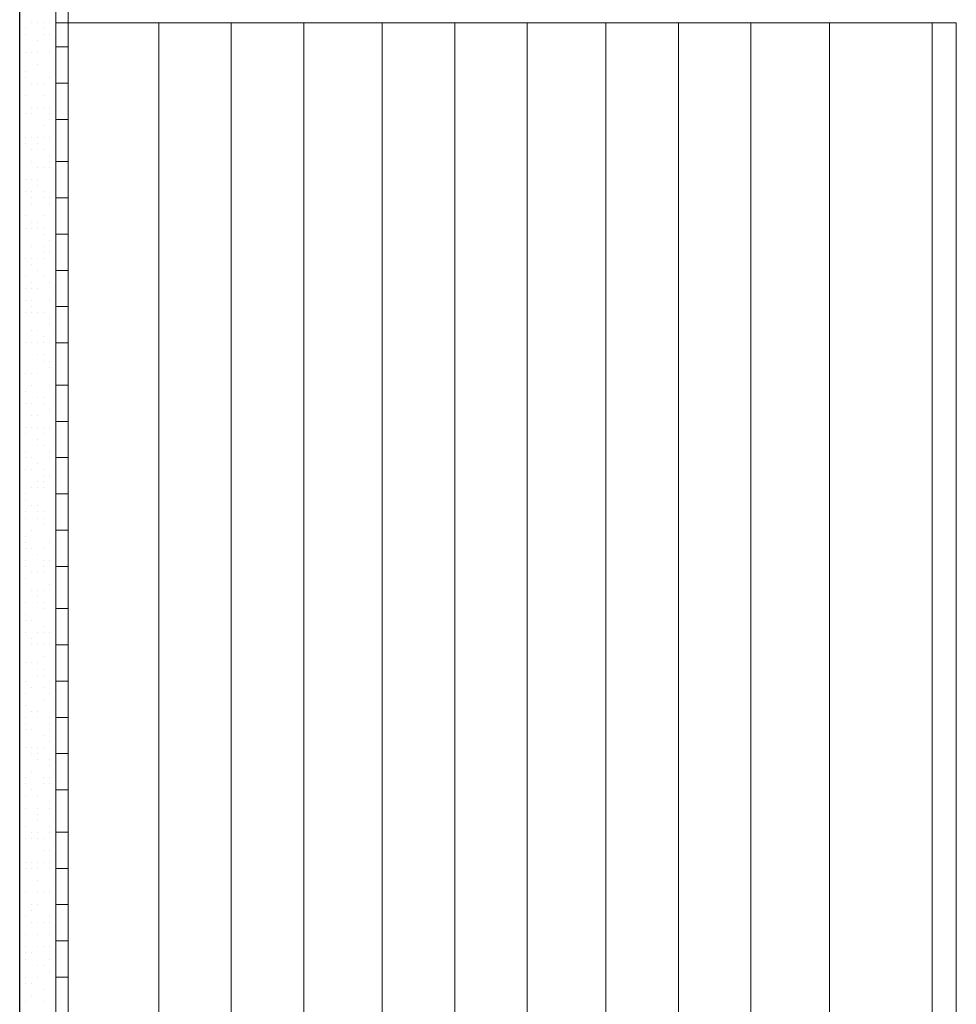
# Model space of a CAD drawing. Header units: metres. Extents: x 5.7 to 89.8, y 4 to 63.5.
# Tile 152 of 256: x 39.4 to 40.9, y 31.9 to 33.5. Entities that reach past the tile are written whole.
import ezdxf

# ---------------------------------------------------------------- set-up
doc = ezdxf.new("R2010")
doc.units = ezdxf.units.M
doc.header["$MEASUREMENT"] = 0
for name, color, linetype in [('PDF17_furn', 7, 'Continuous'), ('PDF17_hatch-borshi', 7, 'Continuous'), ('PDF17_kaff', 7, 'Continuous'), ('PDF17_wall', 7, 'Continuous')]:
    doc.layers.add(name, color=color, linetype=linetype)

msp = doc.modelspace()

# ---------------------------------------------------------------- linework, layer by layer
at = {"layer": 'PDF17_furn', "lineweight": 9}
for points in [[(39.4622, 33.4556), (40.8973, 33.4556), (40.8973, 31.0767)], [(39.626, 33.4556), (39.626, 31.0767)], [(39.7415, 33.4556), (39.7415, 31.0767)], [(39.8571, 33.4556), (39.8571, 31.0767)], [(39.9823, 33.4556), (39.9823, 31.0767)], [(40.0979, 33.4556), (40.0979, 31.0767)], [(40.2135, 33.4556), (40.2135, 31.0767)], [(40.3387, 33.4556), (40.3387, 31.0767)], [(40.4543, 33.4556), (40.4543, 31.0767)], [(40.5698, 33.4556), (40.5698, 31.0767)], [(40.695, 33.4556), (40.695, 31.0767)], [(40.8588, 33.4556), (40.8588, 31.0767)]]:
    msp.add_lwpolyline(points, dxfattribs=at)
at = {"layer": 'PDF17_hatch-borshi', "lineweight": 18}
for points in [[(39.4237, 33.4556), (39.4237, 33.4556)], [(39.4333, 33.4556), (39.4333, 33.4556)], [(39.443, 33.4556), (39.443, 33.4556)], [(39.443, 33.4556), (39.443, 33.4556)], [(39.4526, 33.4556), (39.4526, 33.4556)], [(39.4141, 33.4459), (39.4141, 33.4459)], [(39.443, 33.4459), (39.443, 33.4459)], [(39.4622, 33.4459), (39.4622, 33.4459)], [(39.4141, 33.4363), (39.4141, 33.4363)], [(39.4333, 33.4267), (39.4333, 33.4267)], [(39.443, 33.4363), (39.443, 33.4363)], [(39.4526, 33.4363), (39.4526, 33.4363)], [(39.4622, 33.4267), (39.4622, 33.4267)], [(39.4141, 33.4074), (39.4141, 33.4074)], [(39.4141, 33.4074), (39.4141, 33.4074)], [(39.4141, 33.4074), (39.4141, 33.4074)], [(39.4237, 33.4074), (39.4237, 33.4074)], [(39.4333, 33.4074), (39.4333, 33.4074)], [(39.4526, 33.4074), (39.4526, 33.4074)], [(39.4622, 33.4074), (39.4622, 33.4074)], [(39.4622, 33.4074), (39.4622, 33.4074)], [(39.4622, 33.4074), (39.4622, 33.4074)], [(39.4141, 33.3785), (39.4141, 33.3785)], [(39.4333, 33.3882), (39.4333, 33.3882)], [(39.4333, 33.3882), (39.4333, 33.3882)], [(39.4333, 33.3882), (39.4333, 33.3882)], [(39.4622, 33.3785), (39.4622, 33.3785)], [(39.4141, 33.3689), (39.4141, 33.3689)], [(39.4526, 33.3689), (39.4526, 33.3689)], [(39.4526, 33.3689), (39.4526, 33.3689)], [(39.4237, 33.3593), (39.4237, 33.3593)], [(39.4333, 33.3593), (39.4333, 33.3593)], [(39.4333, 33.3593), (39.4333, 33.3593)], [(39.443, 33.3593), (39.443, 33.3593)], [(39.4141, 33.34), (39.4141, 33.34)], [(39.4141, 33.34), (39.4141, 33.34)], [(39.443, 33.34), (39.443, 33.34)], [(39.4622, 33.34), (39.4622, 33.34)], [(39.4237, 33.3207), (39.4237, 33.3207)], [(39.4333, 33.3207), (39.4333, 33.3207)], [(39.4333, 33.3207), (39.4333, 33.3207)], [(39.443, 33.3207), (39.443, 33.3207)], [(39.443, 33.3207), (39.443, 33.3207)], [(39.4526, 33.3207), (39.4526, 33.3207)], [(39.4141, 33.3111), (39.4141, 33.3111)], [(39.4237, 33.3111), (39.4237, 33.3111)], [(39.4526, 33.3111), (39.4526, 33.3111)], [(39.4526, 33.3015), (39.4526, 33.3015)], [(39.4622, 33.3111), (39.4622, 33.3111)], [(39.4622, 33.3015), (39.4622, 33.3015)], [(39.443, 33.2918), (39.443, 33.2918)], [(39.4141, 33.2726), (39.4141, 33.2726)], [(39.4141, 33.2726), (39.4141, 33.2726)], [(39.4237, 33.2726), (39.4237, 33.2726)], [(39.4333, 33.2726), (39.4333, 33.2726)], [(39.443, 33.2726), (39.443, 33.2726)], [(39.4526, 33.2726), (39.4526, 33.2726)], [(39.4622, 33.2726), (39.4622, 33.2726)], [(39.4622, 33.2726), (39.4622, 33.2726)], [(39.4141, 33.263), (39.4141, 33.263)], [(39.4237, 33.2533), (39.4237, 33.2533)], [(39.4333, 33.263), (39.4333, 33.263)], [(39.4333, 33.2533), (39.4333, 33.2533)], [(39.443, 33.2533), (39.443, 33.2533)], [(39.4526, 33.2437), (39.4526, 33.2437)], [(39.4044, 33.2244), (39.4044, 33.2244)], [(39.4237, 33.2341), (39.4237, 33.2341)], [(39.4333, 33.2244), (39.4333, 33.2244)], [(39.443, 33.2244), (39.443, 33.2244)], [(39.443, 33.2244), (39.443, 33.2244)], [(39.4526, 33.2341), (39.4526, 33.2341)], [(39.4526, 33.2244), (39.4526, 33.2244)], [(39.4622, 33.2341), (39.4622, 33.2341)], [(39.4622, 33.2244), (39.4622, 33.2244)], [(39.4141, 33.2052), (39.4141, 33.2052)], [(39.4237, 33.2052), (39.4237, 33.2052)], [(39.4237, 33.2052), (39.4237, 33.2052)], [(39.4333, 33.2052), (39.4333, 33.2052)], [(39.4333, 33.1955), (39.4333, 33.1955)], [(39.4044, 33.1763), (39.4044, 33.1763)], [(39.4141, 33.1859), (39.4141, 33.1859)], [(39.4237, 33.1859), (39.4237, 33.1859)], [(39.4237, 33.1763), (39.4237, 33.1763)], [(39.443, 33.1859), (39.443, 33.1859)], [(39.443, 33.1763), (39.443, 33.1763)], [(39.4526, 33.1763), (39.4526, 33.1763)], [(39.4526, 33.1763), (39.4526, 33.1763)], [(39.4237, 33.1666), (39.4237, 33.1666)], [(39.4526, 33.1666), (39.4526, 33.1666)], [(39.4141, 33.1474), (39.4141, 33.1474)], [(39.443, 33.1474), (39.443, 33.1474)], [(39.4141, 33.1281), (39.4141, 33.1281)], [(39.4237, 33.1377), (39.4237, 33.1377)], [(39.4237, 33.1281), (39.4237, 33.1281)], [(39.4333, 33.1377), (39.4333, 33.1377)], [(39.4333, 33.1281), (39.4333, 33.1281)], [(39.443, 33.1281), (39.443, 33.1281)], [(39.443, 33.1281), (39.443, 33.1281)], [(39.4622, 33.1377), (39.4622, 33.1377)], [(39.4044, 33.1185), (39.4044, 33.1185)], [(39.443, 33.1185), (39.443, 33.1185)], [(39.4622, 33.1185), (39.4622, 33.1185)], [(39.4237, 33.0992), (39.4237, 33.0992)], [(39.443, 33.0992), (39.443, 33.0992)], [(39.4526, 33.1089), (39.4526, 33.1089)], [(39.4044, 33.08), (39.4044, 33.08)], [(39.4141, 33.08), (39.4141, 33.08)], [(39.4237, 33.08), (39.4237, 33.08)], [(39.4333, 33.08), (39.4333, 33.08)], [(39.443, 33.0896), (39.443, 33.0896)], [(39.443, 33.08), (39.443, 33.08)], [(39.4526, 33.0896), (39.4526, 33.0896)], [(39.4526, 33.0896), (39.4526, 33.0896)], [(39.4237, 33.0703), (39.4237, 33.0703)], [(39.4237, 33.0703), (39.4237, 33.0703)], [(39.4141, 33.0511), (39.4141, 33.0511)], [(39.4333, 33.0607), (39.4333, 33.0607)], [(39.443, 33.0511), (39.443, 33.0511)], [(39.4622, 33.0511), (39.4622, 33.0511)], [(39.4141, 33.0318), (39.4141, 33.0318)], [(39.4237, 33.0414), (39.4237, 33.0414)], [(39.4237, 33.0318), (39.4237, 33.0318)], [(39.4333, 33.0318), (39.4333, 33.0318)], [(39.4526, 33.0414), (39.4526, 33.0414)], [(39.4526, 33.0414), (39.4526, 33.0414)], [(39.4622, 33.0414), (39.4622, 33.0414)], [(39.4622, 33.0414), (39.4622, 33.0414)], [(39.4141, 33.0125), (39.4141, 33.0125)], [(39.4237, 33.0125), (39.4237, 33.0125)], [(39.4237, 33.0029), (39.4237, 33.0029)], [(39.4526, 33.0125), (39.4526, 33.0125)], [(39.4141, 32.9933), (39.4141, 32.9933)], [(39.4237, 32.9933), (39.4237, 32.9933)], [(39.4237, 32.9933), (39.4237, 32.9933)], [(39.4333, 32.9933), (39.4333, 32.9933)], [(39.443, 32.9933), (39.443, 32.9933)], [(39.443, 32.9933), (39.443, 32.9933)], [(39.4526, 32.9836), (39.4526, 32.9836)], [(39.4526, 32.9836), (39.4526, 32.9836)], [(39.4622, 32.9933), (39.4622, 32.9933)], [(39.4526, 32.974), (39.4526, 32.974)], [(39.4237, 32.9644), (39.4237, 32.9644)], [(39.4333, 32.9644), (39.4333, 32.9644)], [(39.443, 32.9548), (39.443, 32.9548)], [(39.4044, 32.9451), (39.4044, 32.9451)], [(39.4141, 32.9451), (39.4141, 32.9451)], [(39.4237, 32.9451), (39.4237, 32.9451)], [(39.4333, 32.9451), (39.4333, 32.9451)], [(39.443, 32.9451), (39.443, 32.9451)], [(39.4526, 32.9451), (39.4526, 32.9451)], [(39.4526, 32.9451), (39.4526, 32.9451)], [(39.4622, 32.9451), (39.4622, 32.9451)], [(39.4333, 32.9259), (39.4333, 32.9259)], [(39.443, 32.9259), (39.443, 32.9259)], [(39.443, 32.9162), (39.443, 32.9162)], [(39.4526, 32.9162), (39.4526, 32.9162)], [(39.4526, 32.9162), (39.4526, 32.9162)], [(39.4526, 32.9066), (39.4526, 32.9066)], [(39.4526, 32.9066), (39.4526, 32.9066)], [(39.4622, 32.9066), (39.4622, 32.9066)], [(39.4622, 32.9066), (39.4622, 32.9066)], [(39.4141, 32.897), (39.4141, 32.897)], [(39.4237, 32.897), (39.4237, 32.897)], [(39.4237, 32.897), (39.4237, 32.897)], [(39.4333, 32.897), (39.4333, 32.897)], [(39.4044, 32.8777), (39.4044, 32.8777)], [(39.4237, 32.8777), (39.4237, 32.8777)], [(39.4526, 32.8777), (39.4526, 32.8777)], [(39.4622, 32.8777), (39.4622, 32.8777)], [(39.4141, 32.8681), (39.4141, 32.8681)], [(39.4333, 32.8584), (39.4333, 32.8584)], [(39.443, 32.8584), (39.443, 32.8584)], [(39.443, 32.8584), (39.443, 32.8584)], [(39.4622, 32.8584), (39.4622, 32.8584)], [(39.4141, 32.8488), (39.4141, 32.8488)], [(39.4237, 32.8488), (39.4237, 32.8488)], [(39.443, 32.8488), (39.443, 32.8488)], [(39.4622, 32.8488), (39.4622, 32.8488)], [(39.4044, 32.8392), (39.4044, 32.8392)], [(39.4237, 32.8296), (39.4237, 32.8296)], [(39.4333, 32.8296), (39.4333, 32.8296)], [(39.4526, 32.8392), (39.4526, 32.8392)], [(39.4141, 32.8103), (39.4141, 32.8103)], [(39.4141, 32.8007), (39.4141, 32.8007)], [(39.4237, 32.8103), (39.4237, 32.8103)], [(39.4333, 32.8103), (39.4333, 32.8103)], [(39.443, 32.8103), (39.443, 32.8103)], [(39.443, 32.8007), (39.443, 32.8007)], [(39.4526, 32.8103), (39.4526, 32.8103)], [(39.4526, 32.8103), (39.4526, 32.8103)], [(39.4622, 32.8103), (39.4622, 32.8103)], [(39.4333, 32.791), (39.4333, 32.791)], [(39.4333, 32.7814), (39.4333, 32.7814)], [(39.443, 32.7814), (39.443, 32.7814)], [(39.4622, 32.7814), (39.4622, 32.7814)], [(39.4141, 32.7718), (39.4141, 32.7718)], [(39.4526, 32.7718), (39.4526, 32.7718)], [(39.4141, 32.7621), (39.4141, 32.7621)], [(39.4141, 32.7621), (39.4141, 32.7621)], [(39.4141, 32.7621), (39.4141, 32.7621)], [(39.4237, 32.7621), (39.4237, 32.7621)], [(39.4333, 32.7525), (39.4333, 32.7525)], [(39.4526, 32.7621), (39.4526, 32.7621)], [(39.4622, 32.7621), (39.4622, 32.7621)], [(39.4141, 32.7429), (39.4141, 32.7429)], [(39.4237, 32.7429), (39.4237, 32.7429)], [(39.443, 32.7429), (39.443, 32.7429)], [(39.443, 32.7332), (39.443, 32.7332)], [(39.4526, 32.7332), (39.4526, 32.7332)], [(39.4622, 32.7429), (39.4622, 32.7429)], [(39.4333, 32.7236), (39.4333, 32.7236)], [(39.443, 32.7236), (39.443, 32.7236)], [(39.4141, 32.7043), (39.4141, 32.7043)], [(39.4237, 32.714), (39.4237, 32.714)], [(39.4237, 32.714), (39.4237, 32.714)], [(39.4333, 32.714), (39.4333, 32.714)], [(39.443, 32.714), (39.443, 32.714)], [(39.4622, 32.714), (39.4622, 32.714)], [(39.4622, 32.7043), (39.4622, 32.7043)], [(39.4044, 32.6947), (39.4044, 32.6947)], [(39.4141, 32.6947), (39.4141, 32.6947)], [(39.4237, 32.6851), (39.4237, 32.6851)], [(39.4333, 32.6851), (39.4333, 32.6851)], [(39.4622, 32.6947), (39.4622, 32.6947)], [(39.4141, 32.6755), (39.4141, 32.6755)], [(39.4333, 32.6755), (39.4333, 32.6755)], [(39.443, 32.6755), (39.443, 32.6755)], [(39.443, 32.6755), (39.443, 32.6755)], [(39.4622, 32.6755), (39.4622, 32.6755)], [(39.4141, 32.6658), (39.4141, 32.6658)], [(39.4333, 32.6658), (39.4333, 32.6658)], [(39.443, 32.6658), (39.443, 32.6658)], [(39.443, 32.6562), (39.443, 32.6562)], [(39.4622, 32.6658), (39.4622, 32.6658)], [(39.4237, 32.6466), (39.4237, 32.6466)], [(39.4622, 32.6466), (39.4622, 32.6466)], [(39.4044, 32.6369), (39.4044, 32.6369)], [(39.4141, 32.6369), (39.4141, 32.6369)], [(39.4141, 32.6273), (39.4141, 32.6273)], [(39.4526, 32.6273), (39.4526, 32.6273)], [(39.4526, 32.6273), (39.4526, 32.6273)], [(39.4622, 32.6369), (39.4622, 32.6369)], [(39.4622, 32.6273), (39.4622, 32.6273)], [(39.4141, 32.6177), (39.4141, 32.6177)], [(39.4237, 32.6177), (39.4237, 32.6177)], [(39.4237, 32.6177), (39.4237, 32.6177)], [(39.4333, 32.608), (39.4333, 32.608)], [(39.443, 32.6177), (39.443, 32.6177)], [(39.4141, 32.5984), (39.4141, 32.5984)], [(39.443, 32.5984), (39.443, 32.5984)], [(39.443, 32.5984), (39.443, 32.5984)], [(39.4526, 32.5984), (39.4526, 32.5984)], [(39.4622, 32.5984), (39.4622, 32.5984)], [(39.4141, 32.5888), (39.4141, 32.5888)], [(39.4237, 32.5791), (39.4237, 32.5791)], [(39.4333, 32.5791), (39.4333, 32.5791)], [(39.443, 32.5888), (39.443, 32.5888)], [(39.443, 32.5791), (39.443, 32.5791)], [(39.4622, 32.5791), (39.4622, 32.5791)], [(39.4141, 32.5695), (39.4141, 32.5695)], [(39.4141, 32.5695), (39.4141, 32.5695)], [(39.4526, 32.5599), (39.4526, 32.5599)], [(39.4622, 32.5695), (39.4622, 32.5695)], [(39.4237, 32.5502), (39.4237, 32.5502)], [(39.4333, 32.5502), (39.4333, 32.5502)], [(39.443, 32.5502), (39.443, 32.5502)], [(39.4141, 32.531), (39.4141, 32.531)], [(39.4141, 32.531), (39.4141, 32.531)], [(39.4333, 32.5406), (39.4333, 32.5406)], [(39.4333, 32.531), (39.4333, 32.531)], [(39.443, 32.531), (39.443, 32.531)], [(39.443, 32.531), (39.443, 32.531)], [(39.4622, 32.531), (39.4622, 32.531)], [(39.4622, 32.531), (39.4622, 32.531)], [(39.4044, 32.5214), (39.4044, 32.5214)], [(39.443, 32.5214), (39.443, 32.5214)], [(39.4622, 32.5214), (39.4622, 32.5214)], [(39.4622, 32.5214), (39.4622, 32.5214)], [(39.4141, 32.5117), (39.4141, 32.5117)], [(39.4141, 32.5021), (39.4141, 32.5021)], [(39.4237, 32.5021), (39.4237, 32.5021)], [(39.4622, 32.5021), (39.4622, 32.5021)], [(39.4141, 32.4828), (39.4141, 32.4828)], [(39.4333, 32.4828), (39.4333, 32.4828)], [(39.4333, 32.4828), (39.4333, 32.4828)], [(39.443, 32.4925), (39.443, 32.4925)], [(39.443, 32.4828), (39.443, 32.4828)], [(39.4526, 32.4828), (39.4526, 32.4828)], [(39.4622, 32.4925), (39.4622, 32.4925)], [(39.4237, 32.4732), (39.4237, 32.4732)], [(39.4237, 32.4636), (39.4237, 32.4636)], [(39.4333, 32.4636), (39.4333, 32.4636)], [(39.443, 32.4636), (39.443, 32.4636)], [(39.4526, 32.4636), (39.4526, 32.4636)], [(39.4622, 32.4636), (39.4622, 32.4636)], [(39.4622, 32.4539), (39.4622, 32.4539)], [(39.4622, 32.4539), (39.4622, 32.4539)], [(39.4141, 32.4347), (39.4141, 32.4347)], [(39.4237, 32.4347), (39.4237, 32.4347)], [(39.4237, 32.4347), (39.4237, 32.4347)], [(39.4333, 32.4347), (39.4333, 32.4347)], [(39.443, 32.4443), (39.443, 32.4443)], [(39.443, 32.4443), (39.443, 32.4443)], [(39.4333, 32.425), (39.4333, 32.425)], [(39.443, 32.425), (39.443, 32.425)], [(39.4141, 32.4058), (39.4141, 32.4058)], [(39.4333, 32.4154), (39.4333, 32.4154)], [(39.443, 32.4154), (39.443, 32.4154)], [(39.4526, 32.4058), (39.4526, 32.4058)], [(39.4237, 32.3961), (39.4237, 32.3961)], [(39.443, 32.3961), (39.443, 32.3961)], [(39.4622, 32.3961), (39.4622, 32.3961)], [(39.4141, 32.3865), (39.4141, 32.3865)], [(39.443, 32.3769), (39.443, 32.3769)], [(39.4526, 32.3865), (39.4526, 32.3865)], [(39.4622, 32.3769), (39.4622, 32.3769)], [(39.4141, 32.3673), (39.4141, 32.3673)], [(39.4237, 32.3576), (39.4237, 32.3576)], [(39.4333, 32.3576), (39.4333, 32.3576)], [(39.4141, 32.348), (39.4141, 32.348)], [(39.4333, 32.348), (39.4333, 32.348)], [(39.4333, 32.348), (39.4333, 32.348)], [(39.4526, 32.348), (39.4526, 32.348)], [(39.4526, 32.348), (39.4526, 32.348)], [(39.4622, 32.348), (39.4622, 32.348)], [(39.4141, 32.3384), (39.4141, 32.3384)], [(39.4141, 32.3287), (39.4141, 32.3287)], [(39.4237, 32.3287), (39.4237, 32.3287)], [(39.4526, 32.3384), (39.4526, 32.3384)], [(39.4526, 32.3287), (39.4526, 32.3287)], [(39.4622, 32.3384), (39.4622, 32.3384)], [(39.443, 32.3191), (39.443, 32.3191)], [(39.4526, 32.3095), (39.4526, 32.3095)], [(39.4141, 32.2998), (39.4141, 32.2998)], [(39.4237, 32.2998), (39.4237, 32.2998)], [(39.4333, 32.2998), (39.4333, 32.2998)], [(39.443, 32.2998), (39.443, 32.2998)], [(39.4237, 32.2902), (39.4237, 32.2902)], [(39.4237, 32.2902), (39.4237, 32.2902)], [(39.4333, 32.2902), (39.4333, 32.2902)], [(39.4333, 32.2902), (39.4333, 32.2902)], [(39.4333, 32.2806), (39.4333, 32.2806)], [(39.4526, 32.2806), (39.4526, 32.2806)], [(39.4237, 32.2613), (39.4237, 32.2613)], [(39.4526, 32.2709), (39.4526, 32.2709)], [(39.4622, 32.2709), (39.4622, 32.2709)], [(39.4622, 32.2613), (39.4622, 32.2613)], [(39.4141, 32.2517), (39.4141, 32.2517)], [(39.443, 32.2517), (39.443, 32.2517)], [(39.443, 32.2517), (39.443, 32.2517)], [(39.4526, 32.2517), (39.4526, 32.2517)], [(39.4141, 32.242), (39.4141, 32.242)], [(39.4237, 32.2324), (39.4237, 32.2324)], [(39.443, 32.242), (39.443, 32.242)], [(39.4526, 32.242), (39.4526, 32.242)], [(39.4141, 32.2228), (39.4141, 32.2228)], [(39.4333, 32.2228), (39.4333, 32.2228)], [(39.4333, 32.2228), (39.4333, 32.2228)], [(39.4044, 32.2035), (39.4044, 32.2035)], [(39.4141, 32.2035), (39.4141, 32.2035)], [(39.4333, 32.2035), (39.4333, 32.2035)], [(39.4526, 32.2132), (39.4526, 32.2132)], [(39.4526, 32.2035), (39.4526, 32.2035)], [(39.4526, 32.2035), (39.4526, 32.2035)], [(39.4526, 32.2035), (39.4526, 32.2035)], [(39.4622, 32.2132), (39.4622, 32.2132)], [(39.4622, 32.2035), (39.4622, 32.2035)], [(39.4333, 32.1939), (39.4333, 32.1939)], [(39.4333, 32.1843), (39.4333, 32.1843)], [(39.4141, 32.1746), (39.4141, 32.1746)], [(39.4526, 32.1746), (39.4526, 32.1746)], [(39.4141, 32.1554), (39.4141, 32.1554)], [(39.4237, 32.165), (39.4237, 32.165)], [(39.4237, 32.1554), (39.4237, 32.1554)], [(39.4333, 32.165), (39.4333, 32.165)], [(39.4333, 32.1554), (39.4333, 32.1554)], [(39.4333, 32.1554), (39.4333, 32.1554)], [(39.443, 32.1554), (39.443, 32.1554)], [(39.4526, 32.165), (39.4526, 32.165)], [(39.443, 32.1361), (39.443, 32.1361)], [(39.4526, 32.1361), (39.4526, 32.1361)], [(39.4526, 32.1361), (39.4526, 32.1361)], [(39.4044, 32.1072), (39.4044, 32.1072)], [(39.4141, 32.1168), (39.4141, 32.1168)], [(39.4141, 32.1072), (39.4141, 32.1072)], [(39.4237, 32.1168), (39.4237, 32.1168)], [(39.4237, 32.1072), (39.4237, 32.1072)], [(39.4333, 32.1168), (39.4333, 32.1168)], [(39.4333, 32.1072), (39.4333, 32.1072)], [(39.443, 32.1168), (39.443, 32.1168)], [(39.4526, 32.1168), (39.4526, 32.1168)], [(39.4526, 32.1072), (39.4526, 32.1072)], [(39.4622, 32.1168), (39.4622, 32.1168)], [(39.4333, 32.0879), (39.4333, 32.0879)], [(39.4333, 32.0879), (39.4333, 32.0879)], [(39.4622, 32.0879), (39.4622, 32.0879)], [(39.4141, 32.0687), (39.4141, 32.0687)], [(39.4141, 32.0687), (39.4141, 32.0687)], [(39.4333, 32.0687), (39.4333, 32.0687)], [(39.443, 32.0687), (39.443, 32.0687)], [(39.4526, 32.0687), (39.4526, 32.0687)], [(39.4526, 32.0687), (39.4526, 32.0687)], [(39.4622, 32.0687), (39.4622, 32.0687)], [(39.4622, 32.0687), (39.4622, 32.0687)], [(39.4622, 32.0687), (39.4622, 32.0687)], [(39.4237, 32.0494), (39.4237, 32.0494)], [(39.4333, 32.0494), (39.4333, 32.0494)], [(39.4141, 32.0302), (39.4141, 32.0302)], [(39.4237, 32.0398), (39.4237, 32.0398)], [(39.4526, 32.0302), (39.4526, 32.0302)], [(39.4622, 32.0398), (39.4622, 32.0398)], [(39.4044, 32.0205), (39.4044, 32.0205)], [(39.4237, 32.0205), (39.4237, 32.0205)], [(39.4333, 32.0205), (39.4333, 32.0205)], [(39.4333, 32.0205), (39.4333, 32.0205)], [(39.4333, 32.0205), (39.4333, 32.0205)], [(39.443, 32.0205), (39.443, 32.0205)], [(39.4526, 32.0205), (39.4526, 32.0205)], [(39.4622, 32.0205), (39.4622, 32.0205)], [(39.4141, 32.0013), (39.4141, 32.0013)], [(39.4333, 32.0013), (39.4333, 32.0013)], [(39.4526, 32.0013), (39.4526, 32.0013)], [(39.4622, 32.0013), (39.4622, 32.0013)], [(39.4141, 31.982), (39.4141, 31.982)], [(39.4333, 31.982), (39.4333, 31.982)], [(39.443, 31.982), (39.443, 31.982)], [(39.4526, 31.982), (39.4526, 31.982)], [(39.4622, 31.982), (39.4622, 31.982)], [(39.4141, 31.9724), (39.4141, 31.9724)], [(39.4237, 31.9724), (39.4237, 31.9724)], [(39.4237, 31.9724), (39.4237, 31.9724)], [(39.4141, 31.9627), (39.4141, 31.9627)], [(39.4333, 31.9531), (39.4333, 31.9531)], [(39.443, 31.9531), (39.443, 31.9531)], [(39.4526, 31.9627), (39.4526, 31.9627)], [(39.4622, 31.9627), (39.4622, 31.9627)], [(39.4141, 31.9338), (39.4141, 31.9338)], [(39.4333, 31.9338), (39.4333, 31.9338)], [(39.4333, 31.9338), (39.4333, 31.9338)], [(39.4526, 31.9435), (39.4526, 31.9435)], [(39.4622, 31.9338), (39.4622, 31.9338)], [(39.4622, 31.9338), (39.4622, 31.9338)], [(39.4622, 31.9338), (39.4622, 31.9338)], [(39.4141, 31.9242), (39.4141, 31.9242)], [(39.4237, 31.9242), (39.4237, 31.9242)], [(39.4044, 31.9146), (39.4044, 31.9146)], [(39.4237, 31.905), (39.4237, 31.905)], [(39.443, 31.9146), (39.443, 31.9146)], [(39.4622, 31.9146), (39.4622, 31.9146)], [(39.4141, 31.8953), (39.4141, 31.8953)], [(39.443, 31.8953), (39.443, 31.8953)], [(39.443, 31.8953), (39.443, 31.8953)], [(39.4622, 31.8953), (39.4622, 31.8953)]]:
    msp.add_lwpolyline(points, dxfattribs=at)
at = {"layer": 'PDF17_kaff', "lineweight": 20}
for points in [[(39.4622, 34.5246), (39.4622, 31.1537), (39.4815, 31.1537), (39.4815, 34.5246)], [(39.4815, 33.4171), (39.4622, 33.4171)], [(39.4815, 33.3593), (39.4622, 33.3593)], [(39.4815, 33.3015), (39.4622, 33.3015)], [(39.4815, 33.2341), (39.4622, 33.2341)], [(39.4815, 33.1763), (39.4622, 33.1763)], [(39.4815, 33.1185), (39.4622, 33.1185)], [(39.4815, 33.0607), (39.4622, 33.0607)], [(39.4815, 33.0029), (39.4622, 33.0029)], [(39.4815, 32.9451), (39.4622, 32.9451)], [(39.4815, 32.8777), (39.4622, 32.8777)], [(39.4815, 32.8199), (39.4622, 32.8199)], [(39.4815, 32.7621), (39.4622, 32.7621)], [(39.4815, 32.7043), (39.4622, 32.7043)], [(39.4815, 32.6466), (39.4622, 32.6466)], [(39.4815, 32.5888), (39.4622, 32.5888)], [(39.4815, 32.5214), (39.4622, 32.5214)], [(39.4815, 32.4636), (39.4622, 32.4636)], [(39.4815, 32.348), (39.4622, 32.348)], [(39.4815, 32.2902), (39.4622, 32.2902)], [(39.4815, 32.2324), (39.4622, 32.2324)], [(39.4815, 32.165), (39.4622, 32.165)], [(39.4815, 32.1072), (39.4622, 32.1072)], [(39.4815, 32.0494), (39.4622, 32.0494)], [(39.4815, 31.9916), (39.4622, 31.9916)], [(39.4815, 31.9338), (39.4622, 31.9338)]]:
    msp.add_lwpolyline(points, dxfattribs=at)
msp.add_lwpolyline([(39.4622, 32.4058), (39.4815, 32.4058)], close=True, dxfattribs=at)
at = {"layer": 'PDF17_wall', "lineweight": 25}
msp.add_lwpolyline([(39.4044, 30.9611), (39.4044, 35.0158)], dxfattribs=at)

doc.saveas('drawing.dxf')
